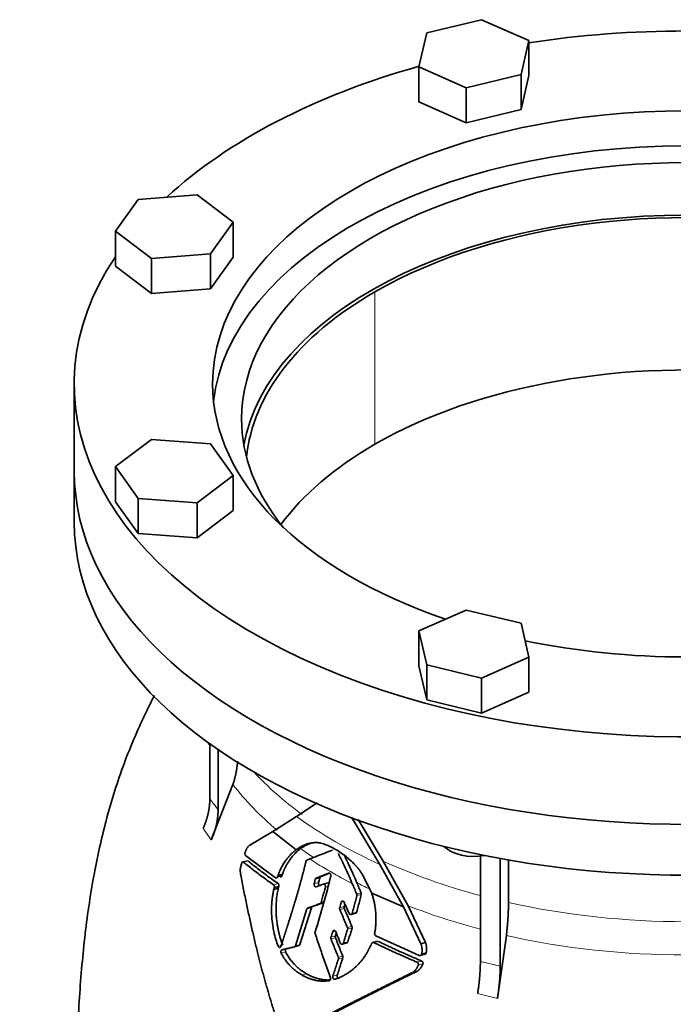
# Model space of a CAD drawing. Header units: millimetres. Extents: x 481 to 1373, y -1380 to 1448.
# Tile 9 of 28: x 1069 to 1221, y -535 to -305. Entities that reach past the tile are written whole.
import ezdxf

# ---------------------------------------------------------------- set-up
doc = ezdxf.new("R2010")
doc.units = ezdxf.units.MM
doc.layers.add('VSI344-454_FLANG', color=7, linetype='Continuous')
doc.layers.add('VSI344-454_TESTA', color=7, linetype='Continuous')

# ---------------------------------------------------------------- blocks, each defined once
blk = doc.blocks.new('SE4')
at = {"layer": 'VSI344-454_FLANG', "color": 7, "linetype": 'Continuous', "lineweight": 35}
for p, q in [((1176.28, -305.3), (1163.47, -308.36)), ((1187.27, -310.17), (1176.28, -305.3)), ((1163.47, -308.36), (1161.67, -316.29)), ((1185.46, -318.1), (1187.27, -310.17)), ((1187.27, -310.17), (1187.27, -318.33)), ((1161.67, -316.29), (1161.67, -324.45)), ((1161.67, -316.29), (1172.66, -321.16)), ((1172.66, -321.16), (1185.46, -318.1)), ((1185.46, -318.1), (1185.46, -326.26)), ((1185.46, -326.26), (1187.27, -318.33)), ((1172.66, -321.16), (1172.66, -329.32)), ((1161.67, -324.45), (1172.66, -329.32)), ((1172.66, -329.32), (1185.46, -326.26)), ((1109.96, -346.14), (1096.22, -347.19)), ((1118.39, -352.49), (1109.96, -346.14)), ((1096.22, -347.19), (1090.91, -354.58)), ((1113.09, -359.88), (1118.39, -352.49)), ((1118.39, -352.49), (1118.39, -360.66)), ((1090.91, -354.58), (1090.91, -362.74)), ((1090.91, -354.58), (1099.35, -360.93)), ((1099.35, -360.93), (1113.09, -359.88)), ((1113.09, -359.88), (1113.09, -368.05)), ((1099.35, -360.93), (1099.35, -369.09)), ((1113.09, -368.05), (1118.39, -360.66)), ((1090.91, -362.74), (1099.35, -369.09)), ((1099.35, -369.09), (1113.09, -368.05)), ((1081.33, -390.2), (1081.33, -410.61)), ((1099.35, -403.15), (1090.91, -409.49)), ((1113.09, -404.19), (1099.35, -403.15)), ((1118.39, -411.58), (1113.09, -404.19)), ((1090.91, -409.49), (1090.91, -417.66)), ((1090.91, -409.49), (1096.22, -416.89)), ((1109.96, -417.93), (1118.39, -411.58)), ((1118.39, -411.58), (1118.39, -419.75)), ((1090.91, -417.66), (1096.22, -425.05)), ((1096.22, -416.89), (1096.22, -425.05)), ((1096.22, -416.89), (1109.96, -417.93)), ((1109.96, -417.93), (1109.96, -426.09)), ((1109.96, -426.09), (1118.39, -419.75)), ((1096.22, -425.05), (1109.96, -426.09)), ((1172.66, -442.91), (1161.67, -447.78)), ((1185.46, -445.98), (1172.66, -442.91)), ((1187.27, -453.91), (1185.46, -445.98)), ((1161.67, -447.78), (1161.67, -455.95)), ((1161.67, -447.78), (1163.47, -455.72)), ((1176.28, -458.78), (1187.27, -453.91)), ((1187.27, -453.91), (1187.27, -462.07)), ((1161.67, -455.95), (1163.47, -463.88)), ((1163.47, -455.72), (1163.47, -463.88)), ((1163.47, -455.72), (1176.28, -458.78)), ((1176.28, -458.78), (1176.28, -466.94)), ((1176.28, -466.94), (1187.27, -462.07)), ((1163.47, -463.88), (1176.28, -466.94))]:
    blk.add_line(p, q, dxfattribs=at)
for centre, major_axis, start_param, end_param in [((1223.83, -390.2), (142.5, 0), 1.311301, 1.830292), ((1223.83, -390.2), (142.5, 0), 2.022017, 2.584178), ((1223.83, -390.2), (-110.25, 0), 2.103318, 6.283185), ((1223.83, -398.37), (110.25, 0), 0.064181, 3.077412), ((1223.83, -398.37), (-103.5, 0), 2.703137, 6.283185), ((1223.83, -410.61), (103.5, 0), 0.102659, 3.038933), ((1223.83, -390.2), (142.5, 0), 2.772791, 5.290477), ((1223.83, -390.2), (-110.25, 0), 0, 1.038274), ((1223.83, -398.37), (-103.5, 0), 0, 0.438456), ((1223.83, -410.61), (142.5, 0), 3.141593, 5.290477), ((1223.83, -390.2), (-110.25, 0), 1.224323, 1.91727)]:
    blk.add_ellipse(centre, major_axis=major_axis, ratio=0.57735, start_param=start_param, end_param=end_param, dxfattribs=at)
at = {"layer": 'VSI344-454_TESTA', "color": 4, "linetype": 'Continuous', "lineweight": 9}
for p, q in [((1151.35, -404.29), (1151.35, -368.77)), ((1111.37, -493.84), (1113.28, -496.51)), ((1120.78, -501.69), (1121.84, -501.41)), ((1127.78, -506.95), (1128.82, -506.67)), ((1138.26, -506.44), (1137.24, -506.72)), ((1138.53, -505.42), (1137.5, -505.69)), ((1139.85, -507.51), (1140.5, -507.34)), ((1147.15, -509.11), (1148.18, -508.84)), ((1147.18, -509.5), (1148.21, -509.22)), ((1138.65, -511.36), (1139.68, -511.08)), ((1138.88, -511.08), (1139.57, -510.89)), ((1144.14, -510.89), (1143.54, -511.05)), ((1136.61, -512.32), (1135.57, -512.6)), ((1144.22, -512.05), (1143.19, -512.33)), ((1144.25, -512.47), (1143.22, -512.74)), ((1146.1, -513.63), (1147.14, -513.35)), ((1142.22, -517.72), (1141.56, -517.9)), ((1145.01, -516.93), (1146.04, -516.66)), ((1145.04, -517.35), (1146.07, -517.07)), ((1132.89, -521.17), (1133.93, -520.89)), ((1142.2, -518.9), (1141.16, -519.18)), ((1142.22, -519.32), (1141.18, -519.59)), ((1144.07, -520.52), (1145.11, -520.24)), ((1151.16, -520.44), (1152.2, -520.16)), ((1129.56, -521.12), (1128.86, -521.31)), ((1130.6, -522.61), (1129.56, -522.89)), ((1142.87, -523.88), (1143.91, -523.6)), ((1142.88, -524.29), (1143.92, -524.01)), ((1161.24, -525.02), (1162.3, -524.74)), ((1161.52, -525.71), (1162.58, -525.42)), ((1175.98, -524.85), (1180.6, -525.96)), ((1135.44, -527.71), (1134.4, -527.99)), ((1142.63, -528.02), (1141.59, -528.3)), ((1175.34, -532.34), (1179.96, -533.44))]:
    blk.add_line(p, q, dxfattribs=at)
at = {"layer": 'VSI344-454_TESTA', "color": 7, "linetype": 'Continuous', "lineweight": 35}
for p, q in [((1081.33, -410.61), (1081.33, -422.45)), ((1112.93, -473.93), (1112.93, -486.89)), ((1114.85, -475.42), (1114.85, -489.56)), ((1118.33, -483.58), (1113.28, -496.51)), ((1133.13, -491.03), (1137.92, -487.89)), ((1127.59, -494.54), (1133.13, -491.03)), ((1145.96, -491.22), (1152.55, -502.22)), ((1153.32, -501.47), (1147.5, -491.76)), ((1122.23, -497.7), (1127.59, -494.54)), ((1127.59, -494.54), (1133.08, -498.79)), ((1128.25, -505.37), (1121.28, -500.13)), ((1175.98, -500.19), (1175.98, -524.85)), ((1121.68, -501.36), (1120.48, -501.68)), ((1135.54, -501.2), (1136.22, -500.94)), ((1152.55, -502.22), (1158.06, -512.09)), ((1159.12, -511.85), (1153.32, -501.47)), ((1180.6, -500.71), (1180.6, -525.96)), ((1182.53, -501.19), (1182.53, -511.1)), ((1128.82, -504.75), (1128.68, -505.15)), ((1128.68, -505.15), (1129.72, -504.87)), ((1129.86, -504.47), (1128.82, -504.75)), ((1129.72, -504.87), (1129.86, -504.47)), ((1140.62, -504.24), (1137.71, -505.42)), ((1138.74, -505.15), (1140.7, -504.35)), ((1150.66, -508.92), (1148.32, -504.31)), ((1137.7, -507.41), (1139.37, -506.82)), ((1138.74, -505.15), (1137.71, -505.42)), ((1140.48, -506.53), (1139.25, -506.86)), ((1127.96, -507.6), (1127.85, -508.04)), ((1128.89, -507.76), (1127.85, -508.04)), ((1127.96, -507.6), (1129, -507.33)), ((1128.89, -507.76), (1129, -507.32)), ((1150.66, -508.92), (1158.06, -512.09)), ((1163.18, -520.42), (1159.12, -511.85)), ((1135.57, -512.6), (1132.89, -521.17)), ((1133.93, -520.89), (1136.61, -512.32)), ((1136.84, -512.04), (1135.81, -512.32)), ((1145.79, -513.93), (1146.99, -513.61)), ((1158.06, -512.09), (1162.12, -520.7)), ((1143.74, -520.82), (1144.96, -520.5)), ((1152.01, -520.12), (1150.78, -520.45)), ((1161.72, -523.44), (1151.63, -518.87)), ((1163.18, -520.42), (1162.13, -520.7)), ((1182.04, -518.8), (1179.96, -533.44)), ((1132.62, -521.46), (1133.73, -521.16)), ((1161.89, -523.49), (1163.25, -523.12)), ((1162.3, -523.11), (1163.36, -522.83)), ((1161.14, -527.17), (1160.08, -527.46))]:
    blk.add_line(p, q, dxfattribs=at)
for centre, major_axis, start_param, end_param in [((1223.83, -410.61), (-102.5, 0), 3.197731, 5.497787), ((1223.83, -410.61), (102.5, 0), 2.356194, 3.085455), ((1223.83, -446.13), (-102.5, 0), 3.543769, 5.497787), ((1223.83, -446.13), (102.5, 0), 2.356194, 2.739416), ((1223.83, -410.61), (142.5, 0), 3.141593, 5.290477), ((1223.83, -422.45), (142.5, 0), 3.141593, 5.290477), ((1174.47, -495.75), (-8, 0), 0.514148, 1.885753)]:
    blk.add_ellipse(centre, major_axis=major_axis, ratio=0.57735, start_param=start_param, end_param=end_param, dxfattribs=at)
at = {"layer": 'VSI344-454_TESTA', "color": 4, "linetype": 'Continuous', "lineweight": 9}
for centre, major_axis, start_param, end_param in [((1223.83, -456.78), (115.26, 0), 3.398645, 3.408763), ((1223.83, -449.75), (-114, 0), 0.490111, 0.669286), ((1223.83, -456.78), (-115.26, 0), 0.41439, 0.598473), ((1223.83, -449.75), (-115.5, 0), 0.667535, 0.905636), ((1223.83, -456.78), (-115.26, 0), 0.678203, 0.720353), ((1223.83, -456.43), (-116.7, 0), 0.721598, 0.842309), ((1223.83, -449.75), (-114, 0), 0.90392, 1.137042), ((1223.83, -456.78), (-115.26, 0), 0.843396, 0.877131), ((1223.83, -456.78), (-115.26, 0), 0.974671, 1.142642), ((1223.83, -449.75), (114, 0), 4.341621, 5.083156), ((1223.83, -456.78), (-115.26, 0), 1.199788, 1.941804)]:
    blk.add_ellipse(centre, major_axis=major_axis, ratio=0.57735, start_param=start_param, end_param=end_param, dxfattribs=at)
at = {"layer": 'VSI344-454_TESTA', "color": 7, "linetype": 'Continuous', "lineweight": 35}
for points, degree, knots in [([(1100.03, -462.84), (1099.44, -463.97), (1097.86, -467.11), (1095.43, -472.41), (1092.91, -478.65), (1090.75, -484.95), (1088.92, -491.22), (1087.37, -497.49), (1086, -504.14), (1084.81, -511.14), (1083.84, -518.46), (1083.09, -525.83), (1082.51, -533.27), (1082.11, -540.49), (1081.86, -547.2), (1081.7, -553.3), (1081.61, -558.1), (1081.53, -562.23), (1081.48, -565.46), (1081.48, -567.38), (1081.48, -568.2)], 3, [0.268708, 0.268708, 0.268708, 0.268708, 0.2934569, 0.3366376, 0.3806974, 0.4228474, 0.4647229, 0.5062222, 0.54758, 0.5968675, 0.6455547, 0.6946082, 0.7468241, 0.800283, 0.8467115, 0.8891063, 0.9336417, 0.9585932, 0.9850441, 1, 1, 1, 1]), ([(1118.33, -483.58), (1118.91, -481.73), (1119.2, -479.89), (1119.34, -479.02), (1119.41, -478.15)], 2, [0, 0, 0, 0.5, 0.5, 0.7378905, 0.7378905, 0.7378905]), ([(1111.37, -493.84), (1112.14, -492.1), (1112.54, -490.34), (1112.93, -488.59), (1112.93, -486.89)], 2, [0, 0, 0, 0.500132, 0.500132, 1, 1, 1]), ([(1114.85, -489.56), (1114.85, -491.25), (1114.45, -493.01), (1114.06, -494.77), (1113.28, -496.51)], 2, [0, 0, 0, 0.499868, 0.499868, 1, 1, 1]), ([(1121.16, -499.4), (1121.19, -499.32), (1121.25, -499.15), (1121.34, -498.92), (1121.44, -498.71), (1121.54, -498.52), (1121.65, -498.33), (1121.77, -498.13), (1121.92, -497.95), (1122.07, -497.8), (1122.18, -497.73), (1122.23, -497.7)], 3, [0, 0, 0, 0, 0.117532, 0.229212, 0.33436, 0.43261, 0.523843, 0.650327, 0.771212, 0.88734, 1, 1, 1, 1]), ([(1138.82, -497.23), (1138.74, -497.21), (1138.59, -497.19), (1138.36, -497.16), (1138.11, -497.14), (1137.85, -497.13), (1137.58, -497.13), (1137.29, -497.14), (1136.94, -497.17), (1136.54, -497.23), (1136.15, -497.31), (1135.65, -497.44), (1135.08, -497.64), (1134.45, -497.93), (1133.94, -498.22), (1133.5, -498.49), (1133.22, -498.69), (1133.08, -498.79)], 3, [0, 0, 0, 0, 0.035469, 0.073247, 0.113368, 0.155868, 0.200777, 0.248126, 0.301729, 0.376079, 0.45126, 0.504147, 0.640653, 0.757772, 0.842597, 0.92337, 1, 1, 1, 1]), ([(1134.08, -498.54), (1134.15, -498.49), (1134.28, -498.38), (1134.49, -498.24), (1134.71, -498.1), (1134.94, -497.96), (1135.17, -497.83), (1135.54, -497.63), (1135.93, -497.45), (1136.25, -497.32), (1136.35, -497.29)], 3, [0, 0, 0, 0, 0.0378546, 0.0767734, 0.1167484, 0.1577691, 0.1998227, 0.242894, 0.3598598, 0.4121597, 0.4121597, 0.4121597, 0.4121597]), ([(1148.32, -504.31), (1148.26, -504.22), (1148.15, -504.05), (1147.97, -503.8), (1147.8, -503.56), (1147.64, -503.35), (1147.48, -503.16), (1147.34, -502.98), (1147.2, -502.82), (1147.08, -502.67), (1146.96, -502.54), (1146.86, -502.42), (1146.76, -502.32), (1146.68, -502.23), (1146.61, -502.16), (1146.31, -501.84), (1145.77, -501.31), (1144.99, -500.63), (1144.04, -499.88), (1142.91, -499.11), (1141.85, -498.5), (1141.05, -498.09), (1140.5, -497.84), (1139.95, -497.61), (1139.38, -497.4), (1139.01, -497.28), (1138.82, -497.23)], 3, [0, 0, 0, 0, 0.023408, 0.045495, 0.066267, 0.08573, 0.103886, 0.120734, 0.136272, 0.150498, 0.163408, 0.175, 0.185269, 0.194211, 0.201824, 0.208105, 0.293106, 0.373501, 0.449142, 0.581205, 0.713645, 0.768118, 0.824122, 0.881537, 0.94022, 1, 1, 1, 1]), ([(1121.16, -499.4), (1121.15, -499.42), (1121.13, -499.47), (1121.12, -499.53), (1121.11, -499.6), (1121.11, -499.67), (1121.11, -499.74), (1121.12, -499.83), (1121.15, -499.94), (1121.2, -500.06), (1121.25, -500.1), (1121.28, -500.13)], 3, [0, 0, 0, 0, 0.084422, 0.165946, 0.246194, 0.32687, 0.409652, 0.496096, 0.666594, 0.830213, 1, 1, 1, 1]), ([(1133.08, -498.79), (1132.99, -498.85), (1132.83, -498.98), (1132.58, -499.18), (1132.34, -499.38), (1132.11, -499.6), (1131.88, -499.81), (1131.66, -500.04), (1131.45, -500.26), (1131.25, -500.5), (1131.05, -500.73), (1130.86, -500.97), (1130.63, -501.28), (1130.36, -501.66), (1130.06, -502.13), (1129.77, -502.62), (1129.5, -503.13), (1129.25, -503.65), (1129.02, -504.19), (1128.89, -504.56), (1128.82, -504.75)], 3, [0, 0, 0, 0, 0.048918, 0.097127, 0.144611, 0.191357, 0.237355, 0.282595, 0.327071, 0.370778, 0.413715, 0.455879, 0.497274, 0.57131, 0.644563, 0.717042, 0.788771, 0.859795, 0.930177, 1, 1, 1, 1]), ([(1129.86, -504.47), (1129.89, -504.37), (1129.96, -504.19), (1130.07, -503.91), (1130.18, -503.64), (1130.29, -503.37), (1130.42, -503.11), (1130.54, -502.85), (1130.67, -502.6), (1130.81, -502.35), (1130.95, -502.1), (1131.09, -501.86), (1131.24, -501.62), (1131.39, -501.39), (1131.55, -501.16), (1131.77, -500.86), (1132.05, -500.49), (1132.41, -500.07), (1132.79, -499.66), (1133.2, -499.26), (1133.63, -498.88), (1133.93, -498.65), (1134.08, -498.54)], 3, [0, 0, 0, 0, 0.035015, 0.070162, 0.105454, 0.140901, 0.176515, 0.212303, 0.248274, 0.284432, 0.320783, 0.357331, 0.394079, 0.431028, 0.468179, 0.50553, 0.581583, 0.660209, 0.741403, 0.825137, 0.911361, 1, 1, 1, 1]), ([(1147.19, -506.49), (1146.86, -505.7), (1146.18, -504.14), (1145.18, -501.98), (1144.51, -500.61), (1144.22, -500.02)], 3, [0, 0, 0, 0, 0.3333333, 0.6666667, 0.9158048, 0.9158048, 0.9158048, 0.9158048]), ([(1120.13, -504.69), (1120.11, -504.57), (1120.07, -504.35), (1120.04, -504.01), (1120.02, -503.66), (1120.03, -503.31), (1120.08, -502.96), (1120.19, -502.5), (1120.29, -502.16), (1120.36, -501.94)], 3, [0, 0, 0, 0, 0.128357, 0.246909, 0.365609, 0.495543, 0.61697, 0.739244, 1, 1, 1, 1]), ([(1120.78, -501.69), (1120.76, -501.69), (1120.74, -501.67), (1120.7, -501.65), (1120.65, -501.64), (1120.6, -501.65), (1120.54, -501.67), (1120.48, -501.71), (1120.43, -501.77), (1120.39, -501.85), (1120.37, -501.91), (1120.36, -501.94)], 3, [0, 0, 0, 0, 0.08625, 0.171682, 0.257868, 0.382817, 0.507255, 0.630143, 0.752988, 0.876537, 1, 1, 1, 1]), ([(1129.51, -521.27), (1130.12, -519.38), (1130.28, -518.89), (1130.73, -517.51), (1131.07, -516.43), (1131.97, -513.61), (1132.63, -511.4), (1133.45, -508.71), (1134.09, -506.35), (1134.8, -503.78), (1135.34, -501.47)], 2, [0, 0, 0, 0.125, 0.125, 0.25, 0.25, 0.5, 0.5, 0.75, 0.75, 1, 1, 1]), ([(1135.54, -501.2), (1135.53, -501.21), (1135.5, -501.22), (1135.45, -501.26), (1135.41, -501.31), (1135.37, -501.38), (1135.35, -501.44), (1135.34, -501.47)], 3, [0, 0, 0, 0, 0.16747, 0.33309, 0.500577, 0.750185, 1, 1, 1, 1]), ([(1129.84, -542.35), (1129.71, -541.97), (1129.45, -541.21), (1129.06, -540.07), (1128.68, -538.92), (1128.31, -537.76), (1127.94, -536.6), (1127.57, -535.43), (1127.21, -534.26), (1126.86, -533.07), (1126.51, -531.88), (1126.17, -530.69), (1125.83, -529.49), (1125.49, -528.28), (1125.16, -527.06), (1124.84, -525.84), (1124.52, -524.61), (1124.08, -522.85), (1123.5, -520.51), (1122.82, -517.57), (1122.13, -514.51), (1121.46, -511.34), (1120.78, -508.05), (1120.35, -505.82), (1120.13, -504.69)], 3, [0, 0, 0, 0, 0.030328, 0.060804, 0.091429, 0.122206, 0.153136, 0.184222, 0.215465, 0.246867, 0.278431, 0.310158, 0.342051, 0.374109, 0.406337, 0.438735, 0.471305, 0.504049, 0.578996, 0.657008, 0.738102, 0.822291, 0.909586, 1, 1, 1, 1]), ([(1129.72, -504.88), (1129.72, -504.89), (1129.7, -504.93), (1129.68, -504.98), (1129.64, -505.03), (1129.6, -505.08), (1129.54, -505.12), (1129.48, -505.14), (1129.41, -505.14), (1129.35, -505.13), (1129.31, -505.11), (1129.29, -505.09)], 3, [0, 0, 0, 0, 0.083986, 0.167509, 0.251959, 0.376203, 0.500583, 0.624697, 0.748972, 0.874639, 1, 1, 1, 1]), ([(1140.62, -504.24), (1140.63, -504.24), (1140.67, -504.23), (1140.74, -504.22), (1140.82, -504.24), (1140.92, -504.3), (1141.01, -504.39), (1141.08, -504.51), (1141.13, -504.65), (1141.14, -504.77), (1141.13, -504.86), (1141.12, -504.9), (1141.12, -504.92)], 3, [0, 0, 0, 0, 0.062353, 0.125158, 0.24996, 0.374797, 0.499677, 0.624614, 0.749589, 0.874588, 0.937494, 1, 1, 1, 1]), ([(1127.96, -507.6), (1127.96, -507.58), (1127.97, -507.54), (1127.98, -507.48), (1127.98, -507.41), (1127.98, -507.32), (1127.96, -507.23), (1127.93, -507.14), (1127.89, -507.06), (1127.84, -507), (1127.8, -506.97), (1127.78, -506.95)], 3, [0, 0, 0, 0, 0.083676, 0.167034, 0.251419, 0.376349, 0.501804, 0.626849, 0.751332, 0.876067, 1, 1, 1, 1]), ([(1128.25, -505.37), (1128.26, -505.38), (1128.3, -505.4), (1128.35, -505.42), (1128.4, -505.42), (1128.45, -505.42), (1128.52, -505.39), (1128.62, -505.31), (1128.66, -505.21), (1128.68, -505.15)], 3, [0, 0, 0, 0, 0.103611, 0.203327, 0.301591, 0.400957, 0.503894, 0.751518, 1, 1, 1, 1]), ([(1128.82, -506.67), (1128.84, -506.68), (1128.86, -506.7), (1128.9, -506.74), (1128.93, -506.79), (1128.97, -506.86), (1129, -506.95), (1129.02, -507.04), (1129.03, -507.14), (1129.02, -507.23), (1129.01, -507.29), (1129, -507.33)], 3, [0, 0, 0, 0, 0.082749, 0.16522, 0.248732, 0.373164, 0.49838, 0.623857, 0.748892, 0.874795, 1, 1, 1, 1]), ([(1137.7, -507.41), (1137.66, -507.42), (1137.6, -507.43), (1137.46, -507.4), (1137.3, -507.26), (1137.22, -507.04), (1137.21, -506.85), (1137.23, -506.76), (1137.24, -506.72)], 3, [0, 0, 0, 0, 0.124721, 0.24865, 0.50038, 0.748839, 0.874692, 1, 1, 1, 1]), ([(1137.5, -505.69), (1137.51, -505.67), (1137.52, -505.63), (1137.55, -505.57), (1137.59, -505.51), (1137.64, -505.46), (1137.69, -505.43), (1137.71, -505.42)], 3, [0, 0, 0, 0, 0.167832, 0.333794, 0.501453, 0.750788, 1, 1, 1, 1]), ([(1138.26, -506.44), (1138.26, -506.49), (1138.24, -506.57), (1138.25, -506.72), (1138.28, -506.85), (1138.35, -506.97), (1138.43, -507.07), (1138.52, -507.13), (1138.63, -507.16), (1138.69, -507.14), (1138.72, -507.13)], 3, [0, 0, 0, 0, 0.12575, 0.251408, 0.377042, 0.502526, 0.627755, 0.752499, 0.8765, 1, 1, 1, 1]), ([(1138.74, -505.15), (1138.72, -505.15), (1138.69, -505.17), (1138.65, -505.2), (1138.6, -505.25), (1138.56, -505.32), (1138.54, -505.39), (1138.53, -505.42)], 3, [0, 0, 0, 0, 0.166832, 0.332012, 0.499081, 0.749367, 1, 1, 1, 1]), ([(1139.85, -507.51), (1139.85, -507.49), (1139.86, -507.45), (1139.87, -507.36), (1139.86, -507.24), (1139.82, -507.1), (1139.76, -506.98), (1139.68, -506.89), (1139.58, -506.83), (1139.49, -506.81), (1139.42, -506.81), (1139.39, -506.82), (1139.37, -506.82)], 3, [0, 0, 0, 0, 0.062709, 0.125843, 0.25116, 0.376322, 0.501352, 0.626278, 0.751007, 0.875429, 0.937895, 1, 1, 1, 1]), ([(1140.4, -506.55), (1140.42, -506.54), (1140.45, -506.53), (1140.5, -506.53), (1140.55, -506.54), (1140.62, -506.56), (1140.66, -506.59), (1140.69, -506.61)], 3, [0, 0, 0, 0, 0.0629499, 0.1246998, 0.186508, 0.2496293, 0.3551818, 0.3551818, 0.3551818, 0.3551818]), ([(1127.85, -508.04), (1127.78, -508.32), (1127.65, -508.91), (1127.5, -509.84), (1127.37, -510.98), (1127.3, -512.46), (1127.34, -514.36), (1127.54, -516.22), (1127.87, -518.04), (1128.27, -519.67), (1128.67, -520.78), (1128.86, -521.31)], 3, [0, 0, 0, 0, 0.065392, 0.135018, 0.209054, 0.31821, 0.459165, 0.624086, 0.727787, 0.872222, 1, 1, 1, 1]), ([(1129.91, -521.03), (1129.86, -520.91), (1129.77, -520.68), (1129.64, -520.32), (1129.52, -519.95), (1129.4, -519.56), (1129.28, -519.16), (1129.16, -518.74), (1129.05, -518.3), (1128.92, -517.75), (1128.78, -517.05), (1128.65, -516.27), (1128.53, -515.41), (1128.44, -514.52), (1128.38, -513.62), (1128.36, -512.75), (1128.36, -511.94), (1128.4, -511.12), (1128.46, -510.36), (1128.54, -509.65), (1128.64, -508.98), (1128.75, -508.35), (1128.84, -507.95), (1128.89, -507.76)], 3, [0, 0, 0, 0, 0.02826, 0.057418, 0.087472, 0.118419, 0.150254, 0.182969, 0.216554, 0.250998, 0.310069, 0.375912, 0.427432, 0.500644, 0.573156, 0.625373, 0.691441, 0.750209, 0.805071, 0.857422, 0.907318, 0.95482, 1, 1, 1, 1]), ([(1147.18, -509.5), (1147.19, -509.47), (1147.2, -509.43), (1147.2, -509.37), (1147.2, -509.29), (1147.18, -509.21), (1147.16, -509.15), (1147.15, -509.11)], 3, [0, 0, 0, 0, 0.167837, 0.334108, 0.5018, 0.750897, 1, 1, 1, 1]), ([(1148.18, -508.84), (1148.19, -508.86), (1148.2, -508.9), (1148.22, -508.96), (1148.23, -509.04), (1148.23, -509.13), (1148.22, -509.19), (1148.21, -509.22)], 3, [0, 0, 0, 0, 0.166639, 0.331867, 0.498628, 0.749157, 1, 1, 1, 1]), ([(1151.35, -518.27), (1151.37, -518.14), (1151.42, -517.88), (1151.48, -517.48), (1151.53, -517.08), (1151.57, -516.67), (1151.6, -516.27), (1151.63, -515.87), (1151.64, -515.47), (1151.65, -515.06), (1151.65, -514.66), (1151.64, -514.26), (1151.62, -513.86), (1151.59, -513.34), (1151.52, -512.72), (1151.42, -511.97), (1151.28, -511.22), (1151.11, -510.46), (1150.91, -509.69), (1150.74, -509.18), (1150.66, -508.92)], 3, [0, 0, 0, 0, 0.0436, 0.087048, 0.130354, 0.173526, 0.216573, 0.259505, 0.302334, 0.345068, 0.38772, 0.4303, 0.472822, 0.515297, 0.592533, 0.671051, 0.750942, 0.832313, 0.915286, 1, 1, 1, 1]), ([(1138.65, -511.36), (1138.66, -511.35), (1138.69, -511.34), (1138.72, -511.32), (1138.76, -511.29), (1138.8, -511.25), (1138.85, -511.18), (1138.87, -511.11), (1138.88, -511.08)], 3, [0, 0, 0, 0, 0.125329, 0.249125, 0.373003, 0.498576, 0.74923, 1, 1, 1, 1]), ([(1143.54, -511.05), (1143.54, -511.03), (1143.56, -510.99), (1143.58, -510.93), (1143.62, -510.88), (1143.67, -510.82), (1143.75, -510.77), (1143.86, -510.75), (1143.97, -510.77), (1144.08, -510.83), (1144.17, -510.92), (1144.22, -511), (1144.24, -511.04)], 3, [0, 0, 0, 0, 0.062966, 0.124796, 0.186784, 0.250209, 0.375117, 0.49931, 0.626183, 0.752696, 0.875851, 1, 1, 1, 1]), ([(1144.22, -512.05), (1144.28, -511.84), (1144.34, -511.62), (1144.4, -511.4), (1144.4, -511.4)], 3, [0, 0, 0, 0, 0.5, 0.5092743, 0.5092743, 0.5092743, 0.5092743]), ([(1182.04, -518.8), (1182.28, -516.76), (1182.41, -514.82), (1182.53, -512.88), (1182.53, -511.1)], 2, [0, 0, 0, 0.5, 0.5, 1, 1, 1]), ([(1135.57, -512.6), (1135.58, -512.58), (1135.59, -512.55), (1135.61, -512.5), (1135.64, -512.46), (1135.68, -512.41), (1135.73, -512.35), (1135.78, -512.33), (1135.81, -512.32)], 3, [0, 0, 0, 0, 0.126744, 0.251719, 0.376563, 0.502917, 0.751732, 1, 1, 1, 1]), ([(1136.84, -512.04), (1136.83, -512.05), (1136.8, -512.06), (1136.77, -512.08), (1136.73, -512.11), (1136.69, -512.15), (1136.64, -512.22), (1136.62, -512.29), (1136.61, -512.32)], 3, [0, 0, 0, 0, 0.124852, 0.248233, 0.371769, 0.49708, 0.748235, 1, 1, 1, 1]), ([(1143.22, -512.74), (1143.21, -512.72), (1143.19, -512.68), (1143.18, -512.61), (1143.17, -512.53), (1143.16, -512.43), (1143.18, -512.36), (1143.19, -512.33)], 3, [0, 0, 0, 0, 0.164207, 0.326866, 0.491238, 0.745542, 1, 1, 1, 1]), ([(1144.22, -512.05), (1144.21, -512.08), (1144.2, -512.12), (1144.2, -512.19), (1144.2, -512.27), (1144.21, -512.37), (1144.24, -512.43), (1144.25, -512.47)], 3, [0, 0, 0, 0, 0.167612, 0.333466, 0.500978, 0.750572, 1, 1, 1, 1]), ([(1145.39, -513.64), (1145.4, -513.66), (1145.42, -513.71), (1145.45, -513.76), (1145.5, -513.81), (1145.56, -513.87), (1145.66, -513.92), (1145.77, -513.93), (1145.88, -513.91), (1145.98, -513.85), (1146.06, -513.75), (1146.09, -513.67), (1146.1, -513.63)], 3, [0, 0, 0, 0, 0.063279, 0.124964, 0.186389, 0.248902, 0.37582, 0.50344, 0.627237, 0.751955, 0.876448, 1, 1, 1, 1]), ([(1147.14, -513.35), (1147.13, -513.37), (1147.12, -513.42), (1147.09, -513.47), (1147.05, -513.52), (1146.99, -513.58), (1146.94, -513.62), (1146.9, -513.63), (1146.89, -513.64)], 3, [0, 0, 0, 0, 0.0635375, 0.125825, 0.1881816, 0.2519239, 0.3777756, 0.4008667, 0.4008667, 0.4008667, 0.4008667]), ([(1137.47, -517.97), (1137.46, -517.99), (1137.45, -518.03), (1137.44, -518.09), (1137.44, -518.17), (1137.45, -518.27), (1137.46, -518.33), (1137.47, -518.36)], 3, [0, 0, 0, 0, 0.164621, 0.327709, 0.492135, 0.746371, 1, 1, 1, 1]), ([(1141.56, -517.9), (1141.57, -517.88), (1141.58, -517.83), (1141.61, -517.77), (1141.65, -517.72), (1141.71, -517.66), (1141.79, -517.61), (1141.9, -517.59), (1142.02, -517.61), (1142.12, -517.67), (1142.22, -517.76), (1142.26, -517.85), (1142.28, -517.89)], 3, [0, 0, 0, 0, 0.06381, 0.126263, 0.188678, 0.252375, 0.378548, 0.504124, 0.629235, 0.754264, 0.876896, 1, 1, 1, 1]), ([(1142.2, -518.9), (1142.27, -518.69), (1142.34, -518.46), (1142.41, -518.24), (1142.41, -518.22)], 3, [0, 0, 0, 0, 0.5, 0.5294176, 0.5294176, 0.5294176, 0.5294176]), ([(1145.04, -517.35), (1145.04, -517.32), (1145.05, -517.28), (1145.06, -517.21), (1145.06, -517.13), (1145.05, -517.03), (1145.02, -516.97), (1145.01, -516.93)], 3, [0, 0, 0, 0, 0.168526, 0.335046, 0.503023, 0.75174, 1, 1, 1, 1]), ([(1146.04, -516.66), (1146.05, -516.68), (1146.07, -516.72), (1146.09, -516.79), (1146.1, -516.87), (1146.1, -516.97), (1146.08, -517.03), (1146.07, -517.07)], 3, [0, 0, 0, 0, 0.163722, 0.326003, 0.490132, 0.74473, 1, 1, 1, 1]), ([(1151.35, -518.27), (1151.35, -518.3), (1151.34, -518.35), (1151.34, -518.42), (1151.35, -518.49), (1151.37, -518.56), (1151.41, -518.66), (1151.49, -518.79), (1151.58, -518.84), (1151.63, -518.87)], 3, [0, 0, 0, 0, 0.102907, 0.202298, 0.30042, 0.399604, 0.502115, 0.750474, 1, 1, 1, 1]), ([(1133.93, -520.89), (1133.92, -520.91), (1133.91, -520.94), (1133.88, -521), (1133.85, -521.04), (1133.81, -521.1), (1133.74, -521.15), (1133.68, -521.17), (1133.65, -521.18)], 3, [0, 0, 0, 0, 0.12695, 0.251845, 0.376599, 0.503133, 0.751956, 1, 1, 1, 1]), ([(1141.18, -519.59), (1141.17, -519.57), (1141.16, -519.53), (1141.14, -519.46), (1141.14, -519.38), (1141.14, -519.28), (1141.16, -519.22), (1141.16, -519.18)], 3, [0, 0, 0, 0, 0.16391, 0.326464, 0.490836, 0.745226, 1, 1, 1, 1]), ([(1142.08, -528.98), (1142.18, -528.95), (1142.38, -528.88), (1142.7, -528.77), (1143.02, -528.65), (1143.34, -528.51), (1143.67, -528.36), (1144, -528.19), (1144.34, -528.01), (1144.89, -527.7), (1145.81, -527.09), (1147.01, -526.08), (1148.14, -524.87), (1148.91, -523.83), (1149.42, -523.05), (1149.78, -522.44), (1150.1, -521.84), (1150.39, -521.25), (1150.56, -520.85), (1150.64, -520.66)], 3, [0, 0, 0, 0, 0.02808, 0.056914, 0.086499, 0.116828, 0.147901, 0.179717, 0.212275, 0.24558, 0.34117, 0.489344, 0.630554, 0.738356, 0.794536, 0.848778, 0.901099, 0.951507, 1, 1, 1, 1]), ([(1142.2, -518.9), (1142.19, -518.93), (1142.18, -518.97), (1142.17, -519.04), (1142.17, -519.12), (1142.18, -519.22), (1142.21, -519.28), (1142.22, -519.32)], 3, [0, 0, 0, 0, 0.168129, 0.334457, 0.502302, 0.751397, 1, 1, 1, 1]), ([(1143.34, -520.53), (1143.36, -520.57), (1143.4, -520.66), (1143.52, -520.78), (1143.72, -520.85), (1143.91, -520.77), (1144.02, -520.64), (1144.06, -520.56), (1144.07, -520.52)], 3, [0, 0, 0, 0, 0.123664, 0.246411, 0.497463, 0.746927, 0.873761, 1, 1, 1, 1]), ([(1145.11, -520.24), (1145.09, -520.28), (1145.06, -520.37), (1144.97, -520.47), (1144.9, -520.51), (1144.86, -520.52)], 3, [0, 0, 0, 0, 0.1272432, 0.2546818, 0.3930996, 0.3930996, 0.3930996, 0.3930996]), ([(1151.16, -520.44), (1151.15, -520.43), (1151.11, -520.42), (1151.06, -520.41), (1151, -520.4), (1150.93, -520.4), (1150.86, -520.43), (1150.79, -520.46), (1150.73, -520.51), (1150.68, -520.58), (1150.66, -520.63), (1150.64, -520.66)], 3, [0, 0, 0, 0, 0.082967, 0.165673, 0.249342, 0.373952, 0.499349, 0.624786, 0.749741, 0.875167, 1, 1, 1, 1]), ([(1162.12, -520.7), (1162.15, -520.76), (1162.19, -520.88), (1162.24, -521.07), (1162.29, -521.26), (1162.33, -521.46), (1162.36, -521.65), (1162.38, -521.86), (1162.39, -522.06), (1162.39, -522.27), (1162.39, -522.48), (1162.37, -522.69), (1162.34, -522.9), (1162.31, -523.04), (1162.3, -523.11)], 3, [0, 0, 0, 0, 0.077144, 0.155351, 0.234641, 0.315035, 0.39655, 0.479206, 0.563019, 0.648006, 0.734183, 0.821564, 0.910165, 1, 1, 1, 1]), ([(1163.36, -522.83), (1163.37, -522.76), (1163.4, -522.63), (1163.42, -522.44), (1163.44, -522.24), (1163.45, -522.05), (1163.45, -521.86), (1163.45, -521.67), (1163.43, -521.48), (1163.41, -521.29), (1163.38, -521.11), (1163.34, -520.93), (1163.29, -520.76), (1163.24, -520.59), (1163.2, -520.47), (1163.18, -520.42)], 3, [0, 0, 0, 0, 0.082904, 0.164766, 0.245597, 0.325409, 0.404213, 0.482023, 0.558851, 0.634711, 0.709616, 0.783583, 0.856625, 0.928759, 1, 1, 1, 1]), ([(1129.51, -521.27), (1129.51, -521.29), (1129.49, -521.34), (1129.46, -521.39), (1129.43, -521.44), (1129.37, -521.5), (1129.3, -521.55), (1129.2, -521.58), (1129.1, -521.56), (1129, -521.51), (1128.92, -521.43), (1128.88, -521.35), (1128.86, -521.31)], 3, [0, 0, 0, 0, 0.063465, 0.12566, 0.187794, 0.251081, 0.375353, 0.499064, 0.623924, 0.748961, 0.873998, 1, 1, 1, 1]), ([(1129.56, -522.89), (1129.55, -522.87), (1129.54, -522.83), (1129.52, -522.77), (1129.5, -522.71), (1129.49, -522.63), (1129.5, -522.52), (1129.52, -522.39), (1129.57, -522.28), (1129.63, -522.19), (1129.71, -522.13), (1129.77, -522.11), (1129.8, -522.1)], 3, [0, 0, 0, 0, 0.064055, 0.126997, 0.189862, 0.253688, 0.381042, 0.508557, 0.632366, 0.756188, 0.878525, 1, 1, 1, 1]), ([(1129.56, -522.89), (1129.61, -522.98), (1129.71, -523.18), (1129.87, -523.46), (1130.03, -523.74), (1130.2, -524.01), (1130.37, -524.27), (1130.55, -524.53), (1130.73, -524.78), (1130.92, -525.02), (1131.12, -525.26), (1131.31, -525.49), (1131.59, -525.79), (1131.95, -526.16), (1132.41, -526.58), (1132.88, -526.97), (1133.37, -527.34), (1133.88, -527.68), (1134.22, -527.89), (1134.4, -527.99)], 3, [0, 0, 0, 0, 0.042969, 0.08578, 0.128454, 0.171009, 0.21346, 0.255821, 0.298104, 0.340321, 0.382478, 0.424584, 0.466644, 0.554492, 0.642779, 0.731504, 0.820647, 0.910165, 1, 1, 1, 1]), ([(1130.84, -521.82), (1130.83, -521.82), (1130.8, -521.83), (1130.75, -521.85), (1130.71, -521.88), (1130.66, -521.93), (1130.61, -522.01), (1130.56, -522.12), (1130.54, -522.24), (1130.53, -522.37), (1130.55, -522.5), (1130.59, -522.57), (1130.6, -522.61)], 3, [0, 0, 0, 0, 0.062334, 0.123832, 0.185517, 0.248399, 0.372092, 0.496332, 0.621791, 0.747303, 0.873743, 1, 1, 1, 1]), ([(1135.44, -527.71), (1135.33, -527.65), (1135.12, -527.53), (1134.81, -527.33), (1134.51, -527.13), (1134.21, -526.92), (1133.92, -526.69), (1133.64, -526.46), (1133.36, -526.22), (1133.08, -525.97), (1132.82, -525.71), (1132.52, -525.39), (1132.19, -525.02), (1131.84, -524.59), (1131.5, -524.13), (1131.18, -523.65), (1130.88, -523.14), (1130.69, -522.79), (1130.6, -522.61)], 3, [0, 0, 0, 0, 0.053778, 0.107467, 0.161052, 0.214521, 0.267863, 0.32107, 0.374136, 0.427059, 0.479838, 0.532477, 0.609792, 0.687269, 0.764953, 0.842909, 0.921222, 1, 1, 1, 1]), ([(1132.61, -521.46), (1132.63, -521.46), (1132.66, -521.45), (1132.7, -521.43), (1132.74, -521.4), (1132.79, -521.35), (1132.85, -521.28), (1132.88, -521.2), (1132.89, -521.17)], 3, [0, 0, 0, 0, 0.125105, 0.248501, 0.372119, 0.497878, 0.748605, 1, 1, 1, 1]), ([(1161.72, -523.44), (1161.74, -523.45), (1161.78, -523.46), (1161.85, -523.47), (1161.91, -523.48), (1161.97, -523.47), (1162.03, -523.45), (1162.11, -523.41), (1162.19, -523.35), (1162.27, -523.24), (1162.29, -523.16), (1162.3, -523.11)], 3, [0, 0, 0, 0, 0.086868, 0.170562, 0.252673, 0.334884, 0.418871, 0.50621, 0.674735, 0.834793, 1, 1, 1, 1]), ([(1163.36, -522.83), (1163.36, -522.85), (1163.35, -522.89), (1163.32, -522.95), (1163.29, -523.02), (1163.23, -523.08), (1163.16, -523.13), (1163.12, -523.15), (1163.11, -523.16)], 3, [0.0003195, 0.0003195, 0.0003195, 0.0003195, 0.0814178, 0.1626674, 0.245387, 0.3690191, 0.4942971, 0.5613323, 0.5613323, 0.5613323, 0.5613323]), ([(1142.88, -524.29), (1142.89, -524.27), (1142.9, -524.22), (1142.91, -524.15), (1142.91, -524.07), (1142.9, -523.97), (1142.88, -523.91), (1142.87, -523.88)], 3, [0, 0, 0, 0, 0.168888, 0.335732, 0.503899, 0.752326, 1, 1, 1, 1]), ([(1143.91, -523.6), (1143.91, -523.62), (1143.93, -523.66), (1143.94, -523.73), (1143.95, -523.81), (1143.95, -523.91), (1143.93, -523.97), (1143.92, -524.01)], 3, [0, 0, 0, 0, 0.163463, 0.32566, 0.489804, 0.744457, 1, 1, 1, 1]), ([(1161.14, -527.17), (1161.18, -527.15), (1161.26, -527.11), (1161.37, -527.04), (1161.48, -526.96), (1161.58, -526.88), (1161.68, -526.79), (1161.77, -526.7), (1161.85, -526.61), (1161.93, -526.52), (1162.06, -526.36), (1162.23, -526.11), (1162.43, -525.77), (1162.53, -525.54), (1162.58, -525.42)], 3, [0, 0, 0, 0, 0.061739, 0.122065, 0.181064, 0.238788, 0.295265, 0.350503, 0.404493, 0.457217, 0.508649, 0.678163, 0.842407, 1, 1, 1, 1]), ([(1161.52, -525.71), (1161.52, -525.69), (1161.54, -525.65), (1161.55, -525.58), (1161.56, -525.5), (1161.55, -525.41), (1161.52, -525.31), (1161.47, -525.21), (1161.41, -525.13), (1161.33, -525.07), (1161.27, -525.04), (1161.24, -525.02)], 3, [0, 0, 0, 0, 0.08401, 0.16737, 0.251806, 0.374676, 0.49698, 0.619813, 0.743838, 0.872043, 1, 1, 1, 1]), ([(1162.3, -524.74), (1162.32, -524.75), (1162.36, -524.76), (1162.42, -524.8), (1162.48, -524.86), (1162.53, -524.93), (1162.58, -525.02), (1162.61, -525.12), (1162.62, -525.22), (1162.61, -525.33), (1162.59, -525.39), (1162.58, -525.42)], 3, [0, 0, 0, 0, 0.085449, 0.170198, 0.255947, 0.379765, 0.502454, 0.624681, 0.747679, 0.874067, 1, 1, 1, 1]), ([(1175.34, -532.34), (1175.66, -530.33), (1175.82, -528.44), (1175.98, -526.55), (1175.98, -524.85)], 2, [0, 0, 0, 0.500132, 0.500132, 1, 1, 1]), ([(1160.08, -527.46), (1155.91, -529.51), (1152.35, -531.28), (1148.3, -533.3), (1144.76, -535.1), (1142.84, -536.08), (1141.04, -537.01), (1139.15, -537.98), (1137.33, -538.93), (1133.69, -540.83), (1130.35, -542.64)], 2, [0, 0, 0, 0.25, 0.25, 0.5, 0.5, 0.625, 0.625, 0.75, 0.75, 1, 1, 1]), ([(1131.37, -542.36), (1134.71, -540.56), (1138.36, -538.66), (1140.16, -537.72), (1142.05, -536.75), (1143.82, -535.83), (1145.71, -534.87), (1149.26, -533.07), (1153.33, -531.04), (1156.93, -529.24), (1161.14, -527.17)], 2, [0, 0, 0, 0.25, 0.25, 0.375, 0.375, 0.5, 0.5, 0.75, 0.75, 1, 1, 1]), ([(1141.06, -529.14), (1141.04, -529.14), (1140.92, -529.15), (1140.71, -529.16), (1140.43, -529.17), (1140.16, -529.16), (1139.89, -529.15), (1139.62, -529.13), (1139.34, -529.09), (1139.07, -529.05), (1138.8, -529.01), (1138.53, -528.95), (1138.27, -528.89), (1138, -528.81), (1137.73, -528.73), (1137.47, -528.65), (1137.21, -528.55), (1136.95, -528.45), (1136.69, -528.35), (1136.43, -528.23), (1136.18, -528.11), (1135.93, -527.98), (1135.68, -527.85), (1135.52, -527.76), (1135.44, -527.71)], 3, [0.1122122, 0.1122122, 0.1122122, 0.1122122, 0.1247785, 0.1663195, 0.2078566, 0.2493995, 0.2909566, 0.3325338, 0.3741358, 0.4157654, 0.4574239, 0.4991111, 0.5408257, 0.5825649, 0.6243249, 0.6661008, 0.7078866, 0.7496755, 0.79146, 0.8332317, 0.8749815, 0.9166997, 0.9583761, 1, 1, 1, 1]), ([(1161.52, -525.71), (1161.49, -525.78), (1161.43, -525.92), (1161.32, -526.12), (1161.21, -526.33), (1161.08, -526.53), (1160.93, -526.73), (1160.76, -526.93), (1160.56, -527.13), (1160.34, -527.31), (1160.17, -527.41), (1160.08, -527.46)], 3, [0, 0, 0, 0, 0.094258, 0.191243, 0.290639, 0.392138, 0.495456, 0.611681, 0.734498, 0.863817, 1, 1, 1, 1]), ([(1180.6, -525.96), (1180.6, -527.66), (1180.44, -529.54), (1180.28, -531.44), (1179.96, -533.44)], 2, [0, 0, 0, 0.499849, 0.499849, 1, 1, 1]), ([(1134.4, -527.99), (1134.5, -528.05), (1134.72, -528.17), (1135.04, -528.34), (1135.37, -528.5), (1135.7, -528.64), (1136.03, -528.78), (1136.37, -528.91), (1136.7, -529.02), (1137.04, -529.12), (1137.38, -529.2), (1137.78, -529.29), (1138.22, -529.37), (1138.73, -529.42), (1139.23, -529.45), (1139.74, -529.44), (1140.25, -529.4), (1140.59, -529.35), (1140.76, -529.32)], 3, [0, 0, 0, 0, 0.054166, 0.108282, 0.162323, 0.21627, 0.270104, 0.323807, 0.377367, 0.430771, 0.48401, 0.53708, 0.613609, 0.690347, 0.767307, 0.844527, 0.922063, 1, 1, 1, 1]), ([(1141.05, -528.62), (1141.06, -528.64), (1141.07, -528.68), (1141.08, -528.73), (1141.09, -528.79), (1141.09, -528.87), (1141.08, -528.96), (1141.05, -529.07), (1141, -529.16), (1140.93, -529.24), (1140.85, -529.3), (1140.79, -529.31), (1140.76, -529.32)], 3, [0, 0, 0, 0, 0.062493, 0.124501, 0.186876, 0.250458, 0.374582, 0.4995, 0.624366, 0.748976, 0.875076, 1, 1, 1, 1]), ([(1142.08, -528.98), (1142.06, -528.99), (1142.02, -529), (1141.95, -529), (1141.85, -528.98), (1141.75, -528.92), (1141.66, -528.83), (1141.6, -528.71), (1141.56, -528.57), (1141.56, -528.46), (1141.57, -528.36), (1141.58, -528.32), (1141.59, -528.3)], 3, [0, 0, 0, 0, 0.063173, 0.126669, 0.25139, 0.374624, 0.497229, 0.620048, 0.744161, 0.870712, 0.935536, 1, 1, 1, 1]), ([(1142.63, -528.02), (1142.63, -528.04), (1142.61, -528.08), (1142.6, -528.15), (1142.6, -528.22), (1142.61, -528.32), (1142.64, -528.43), (1142.7, -528.55), (1142.79, -528.64), (1142.88, -528.69), (1142.95, -528.71), (1143.01, -528.72), (1143.06, -528.72), (1143.1, -528.71), (1143.12, -528.7)], 3, [0, 0, 0, 0, 0.064346, 0.129033, 0.192681, 0.255857, 0.37953, 0.503319, 0.62553, 0.747962, 0.810155, 0.872929, 0.936645, 1, 1, 1, 1])]:
    blk.add_open_spline(points, degree=degree, knots=knots, dxfattribs=at)
at = {"layer": 'VSI344-454_TESTA', "color": 4, "linetype": 'Continuous', "lineweight": 9}
blk.add_open_spline([(1112.93, -486.89), (1112.93, -486.89), (1112.93, -486.89), (1112.93, -486.89), (1113.26, -487.31), (1113.9, -488.17), (1114.53, -489.09), (1114.85, -489.56), (1114.85, -489.56), (1114.85, -489.56), (1114.85, -489.56)], degree=3, knots=[0, 0, 0, 0, 0.000018, 0.000018, 0.000018, 0.5, 0.999982, 0.999982, 0.999982, 1, 1, 1, 1], dxfattribs=at)
at = {"layer": 'VSI344-454_TESTA', "color": 7, "linetype": 'Continuous', "lineweight": 35}
for points in [[(1136.22, -500.94), (1136.82, -500.71), (1138.01, -500.25), (1139.77, -499.56), (1140.92, -499.11), (1141.49, -498.88)], [(1142.88, -499.71), (1143.28, -500.48), (1144.05, -502.04), (1145.13, -504.37), (1145.81, -505.93), (1146.14, -506.71)], [(1120.78, -501.69), (1121.51, -502.29), (1123, -503.47), (1125.33, -505.22), (1126.95, -506.38), (1127.78, -506.95)], [(1128.82, -506.67), (1128, -506.1), (1126.38, -504.94), (1124.05, -503.18), (1122.56, -502), (1121.84, -501.41)], [(1137.47, -517.97), (1138.87, -513.48), (1140.14, -509.13), (1141.12, -504.92)], [(1137.5, -505.69), (1137.46, -505.86), (1137.37, -506.2), (1137.28, -506.55), (1137.24, -506.72)], [(1138.26, -506.44), (1138.31, -506.27), (1138.4, -505.93), (1138.49, -505.59), (1138.53, -505.42)], [(1146.14, -506.71), (1146.31, -507.11), (1146.65, -507.92), (1146.98, -508.72), (1147.15, -509.11)], [(1148.18, -508.84), (1148.02, -508.45), (1147.69, -507.67), (1147.36, -506.88), (1147.19, -506.49)], [(1139.85, -507.51), (1139.75, -507.9), (1139.54, -508.68), (1139.22, -509.87), (1139, -510.67), (1138.88, -511.08)], [(1147.18, -509.5), (1147.07, -509.94), (1146.85, -510.85), (1146.49, -512.23), (1146.23, -513.16), (1146.1, -513.63)], [(1147.14, -513.35), (1147.27, -512.88), (1147.52, -511.95), (1147.88, -510.57), (1148.1, -509.67), (1148.21, -509.22)], [(1138.65, -511.36), (1138.33, -511.47), (1137.69, -511.68), (1136.75, -512), (1136.12, -512.21), (1135.81, -512.32)], [(1136.84, -512.04), (1137.31, -511.88), (1138.25, -511.57), (1139.2, -511.24), (1139.68, -511.08)], [(1143.54, -511.05), (1143.48, -511.26), (1143.36, -511.69), (1143.25, -512.12), (1143.19, -512.33)], [(1145.39, -513.64), (1145.26, -513.36), (1145, -512.78), (1144.62, -511.91), (1144.37, -511.33), (1144.24, -511.04)], [(1143.22, -512.74), (1143.42, -513.21), (1143.82, -514.15), (1144.42, -515.55), (1144.81, -516.47), (1145.01, -516.93)], [(1146.04, -516.66), (1145.85, -516.2), (1145.45, -515.27), (1144.85, -513.87), (1144.45, -512.94), (1144.25, -512.47)], [(1141.05, -528.62), (1140.63, -527.47), (1139.81, -525.17), (1138.62, -521.75), (1137.85, -519.49), (1137.47, -518.36)], [(1141.56, -517.9), (1141.49, -518.11), (1141.36, -518.54), (1141.23, -518.97), (1141.16, -519.18)], [(1143.34, -520.53), (1143.22, -520.24), (1142.99, -519.65), (1142.63, -518.77), (1142.39, -518.18), (1142.28, -517.89)], [(1145.04, -517.35), (1144.93, -517.69), (1144.72, -518.39), (1144.4, -519.45), (1144.18, -520.16), (1144.07, -520.52)], [(1145.11, -520.24), (1145.22, -519.88), (1145.44, -519.17), (1145.76, -518.12), (1145.97, -517.42), (1146.07, -517.07)], [(1141.18, -519.59), (1141.36, -520.07), (1141.74, -521.02), (1142.3, -522.45), (1142.68, -523.4), (1142.87, -523.88)], [(1143.91, -523.6), (1143.72, -523.12), (1143.34, -522.17), (1142.78, -520.75), (1142.4, -519.79), (1142.22, -519.32)], [(1151.16, -520.44), (1152.24, -520.96), (1154.43, -522), (1157.79, -523.53), (1160.08, -524.53), (1161.24, -525.02)], [(1162.3, -524.74), (1161.14, -524.24), (1158.85, -523.25), (1155.48, -521.72), (1153.29, -520.68), (1152.2, -520.16)], [(1132.61, -521.46), (1132.29, -521.53), (1131.66, -521.68), (1130.72, -521.89), (1130.11, -522.03), (1129.8, -522.1)], [(1142.88, -524.29), (1142.74, -524.73), (1142.46, -525.61), (1142.03, -526.95), (1141.74, -527.84), (1141.59, -528.3)], [(1142.63, -528.02), (1142.78, -527.57), (1143.07, -526.67), (1143.5, -525.33), (1143.78, -524.45), (1143.92, -524.01)]]:
    blk.add_open_spline(points, degree=3, dxfattribs=at)

msp = doc.modelspace()

# ---------------------------------------------------------------- block references
msp.add_blockref('SE4', (0, 0))

doc.saveas('drawing.dxf')
